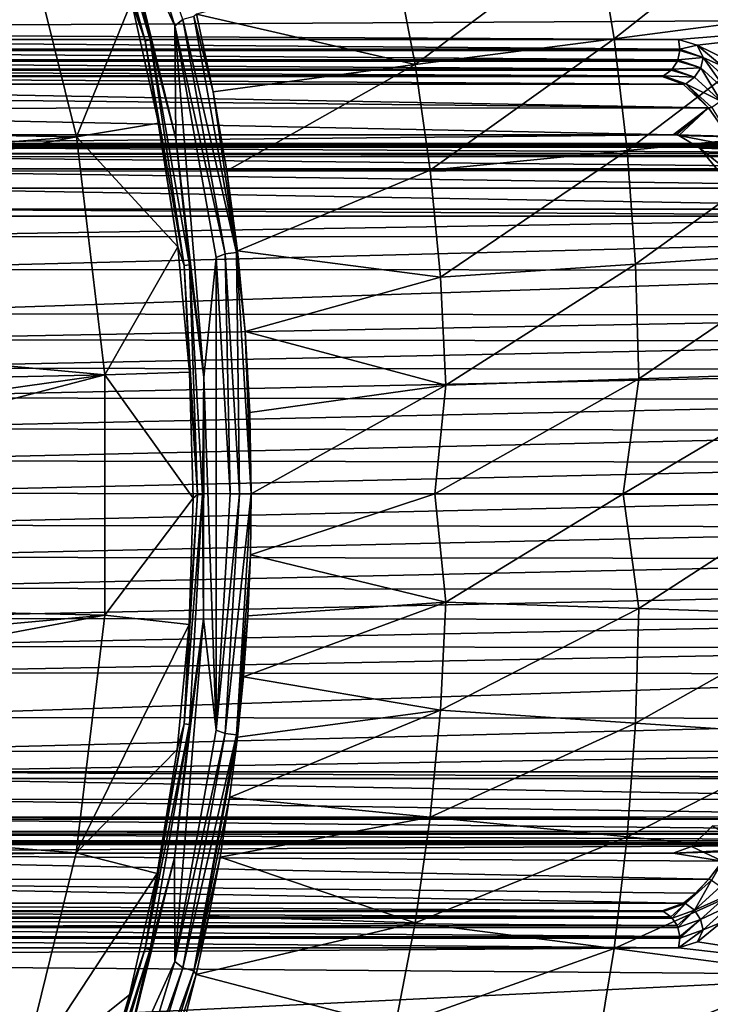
# Model space of a CAD drawing. Header units: metres. Extents: x -237 to 25, y -25 to 25.
# Tile 108 of 165: x -188.47 to -181.6, y -5.08 to 4.71. Entities that reach past the tile are written whole.
import ezdxf

# ---------------------------------------------------------------- set-up
doc = ezdxf.new("R2010")
doc.units = ezdxf.units.M
doc.layers.add('solid_10481232', color=7, linetype='CONTINUOUS')

msp = doc.modelspace()

# ---------------------------------------------------------------- linework, layer by layer
at = {"layer": 'solid_10481232'}
for points in [[(-187.604263, 6.854924, 213.422531), (-186.926422, 4.650208, 213.93338), (-186.84523, 4.715119, 213.971756)], [(-187.476807, 5.827576, 213.518616), (-186.926422, 4.650208, 213.93338), (-187.604263, 6.854924, 213.422531)], [(-187.219299, 4.50186, 213.775421), (-187.808289, 6.657794, 213.28569), (-187.856964, 6.64257, 213.294891)], [(-187.808289, 6.657794, 213.28569), (-187.169174, 4.512184, 213.767334), (-187.476807, 5.827576, 213.518616)], [(-187.219299, 4.50186, 213.775421), (-187.169174, 4.512184, 213.767334), (-187.808289, 6.657794, 213.28569)], [(-187.219299, 4.50186, 213.775421), (-187.856964, 6.64257, 213.294891), (-187.356705, 4.892974, 213.734482)], [(-179.557724, 4.709187, 171.87558), (-199.142776, 5.710663, 94.82251), (-180.080124, 6.126071, 172.005569)], [(-182.73848, 5.60875, 213.063034), (-182.559113, 4.521958, 213.382874), (-180.797623, 5.916001, 212.622665)], [(-182.559113, 4.521958, 213.382874), (-180.633942, 4.773309, 213.009659), (-180.797623, 5.916001, 212.622665)], [(-197.11879, 3.698671, 208.131134), (-187.904449, 3.548064, 215.074631), (-188.467819, 5.835704, 214.65007)], [(-188.467819, 5.835704, 214.65007), (-187.904449, 3.548064, 215.074631), (-187.356705, 4.892974, 213.734482)], [(-187.476807, 5.827576, 213.518616), (-186.916992, 3.532385, 213.940506), (-186.926422, 4.650208, 213.93338)], [(-187.169174, 4.512184, 213.767334), (-186.916992, 3.532385, 213.940506), (-187.476807, 5.827576, 213.518616)], [(-179.557724, 4.709187, 171.87558), (-198.757599, 4.604128, 94.726448), (-199.142776, 5.710663, 94.82251)], [(-182.73848, 5.60875, 213.063034), (-184.735931, 5.298645, 213.501236), (-184.537308, 4.268282, 213.748474)], [(-182.73848, 5.60875, 213.063034), (-184.537308, 4.268282, 213.748474), (-182.559113, 4.521958, 213.382874)], [(-186.710464, 4.767533, 213.973129), (-184.537308, 4.268282, 213.748474), (-184.735931, 5.298645, 213.501236)], [(-187.904449, 3.548064, 215.074631), (-187.087341, 3.684675, 213.937485), (-187.356705, 4.892974, 213.734482)], [(-187.219299, 4.50186, 213.775421), (-187.356705, 4.892974, 213.734482), (-187.087341, 3.684675, 213.937485)], [(-181.918106, 4.513629, 162.151367), (-198.757599, 4.604128, 94.726448), (-179.557724, 4.709187, 171.87558)], [(-186.926422, 4.650208, 213.93338), (-186.424255, 2.384045, 214.289017), (-186.84523, 4.715119, 213.971756)], [(-186.84523, 4.715119, 213.971756), (-186.313461, 2.398343, 214.3004), (-186.736954, 4.743363, 213.981216)], [(-186.84523, 4.715119, 213.971756), (-186.424255, 2.384045, 214.289017), (-186.313461, 2.398343, 214.3004)], [(-186.736954, 4.743363, 213.981216), (-186.545151, 3.993522, 214.104706), (-186.710464, 4.767533, 213.973129)], [(-186.736954, 4.743363, 213.981216), (-186.313461, 2.398343, 214.3004), (-186.545151, 3.993522, 214.104706)], [(-186.710464, 4.767533, 213.973129), (-186.545151, 3.993522, 214.104706), (-184.537308, 4.268282, 213.748474)], [(-182.559113, 4.521958, 213.382874), (-182.428757, 3.410345, 213.635559), (-180.633942, 4.773309, 213.009659)], [(-182.428757, 3.410345, 213.635559), (-180.519669, 3.601113, 213.315643), (-180.633942, 4.773309, 213.009659)], [(-181.733109, 4.458906, 162.823944), (-181.918106, 4.513629, 162.151367), (-179.557724, 4.709187, 171.87558)], [(-181.733109, 4.458906, 162.823944), (-179.557724, 4.709187, 171.87558), (-179.164032, 3.200534, 171.780029)], [(-181.918106, 4.513629, 162.151367), (-194.128708, 4.513629, 113.175613), (-198.757599, 4.604128, 94.726448)], [(-186.926422, 4.650208, 213.93338), (-186.514191, 2.348857, 214.244064), (-186.424255, 2.384045, 214.289017)], [(-186.635895, 1.157969, 214.152374), (-186.514191, 2.348857, 214.244064), (-186.926422, 4.650208, 213.93338)], [(-186.916992, 3.532385, 213.940506), (-186.635895, 1.157969, 214.152374), (-186.926422, 4.650208, 213.93338)], [(-181.905167, 4.419073, 162.148148), (-194.128708, 4.513629, 113.175613), (-181.918106, 4.513629, 162.151367)], [(-181.905167, 4.419073, 162.148148), (-194.115784, 4.417606, 113.17247), (-194.128708, 4.513629, 113.175613)], [(-186.831451, 2.269308, 214.067719), (-187.169174, 4.512184, 213.767334), (-187.219299, 4.50186, 213.775421)], [(-187.169174, 4.512184, 213.767334), (-186.780441, 2.274523, 214.060303), (-186.916992, 3.532385, 213.940506)], [(-186.831451, 2.269308, 214.067719), (-186.780441, 2.274523, 214.060303), (-187.169174, 4.512184, 213.767334)], [(-182.559113, 4.521958, 213.382874), (-184.537308, 4.268282, 213.748474), (-184.387238, 3.217773, 213.943314)], [(-182.559113, 4.521958, 213.382874), (-184.387238, 3.217773, 213.943314), (-182.428757, 3.410345, 213.635559)], [(-181.905167, 4.419073, 162.148148), (-181.918106, 4.513629, 162.151367), (-181.733109, 4.458906, 162.823944)], [(-181.905777, 4.404798, 162.1483), (-194.116394, 4.404331, 113.17263), (-194.115784, 4.417606, 113.17247)], [(-181.905167, 4.419073, 162.148148), (-181.905777, 4.404798, 162.1483), (-194.115784, 4.417606, 113.17247)], [(-187.219299, 4.50186, 213.775421), (-187.087341, 3.684675, 213.937485), (-186.894409, 2.453665, 214.08287)], [(-186.831451, 2.269308, 214.067719), (-187.219299, 4.50186, 213.775421), (-186.894409, 2.453665, 214.08287)], [(-181.673111, 4.33685, 162.971054), (-181.905777, 4.404798, 162.1483), (-181.905167, 4.419073, 162.148148)], [(-181.673111, 4.33685, 162.971054), (-181.905167, 4.419073, 162.148148), (-181.733109, 4.458906, 162.823944)], [(-181.487381, 4.254533, 163.558182), (-181.733109, 4.458906, 162.823944), (-179.164032, 3.200534, 171.780029)], [(-181.673111, 4.33685, 162.971054), (-181.733109, 4.458906, 162.823944), (-181.487381, 4.254533, 163.558182)], [(-181.931076, 4.301147, 162.154602), (-194.143097, 4.2979, 113.179337), (-194.136734, 4.312995, 113.177742)], [(-181.925522, 4.314648, 162.153214), (-194.136734, 4.312995, 113.177742), (-194.116394, 4.404331, 113.17263)], [(-181.925522, 4.314648, 162.153214), (-181.931076, 4.301147, 162.154602), (-194.136734, 4.312995, 113.177742)], [(-181.905777, 4.404798, 162.1483), (-181.925522, 4.314648, 162.153214), (-194.116394, 4.404331, 113.17263)], [(-181.69812, 4.233265, 162.957108), (-181.931076, 4.301147, 162.154602), (-181.925522, 4.314648, 162.153214)], [(-181.673111, 4.33685, 162.971054), (-181.925522, 4.314648, 162.153214), (-181.905777, 4.404798, 162.1483)], [(-181.69812, 4.233265, 162.957108), (-181.925522, 4.314648, 162.153214), (-181.673111, 4.33685, 162.971054)], [(-181.432098, 3.991808, 163.718613), (-181.69812, 4.233265, 162.957108), (-181.673111, 4.33685, 162.971054)], [(-181.402557, 4.089914, 163.751053), (-181.673111, 4.33685, 162.971054), (-181.487381, 4.254533, 163.558182)], [(-181.432098, 3.991808, 163.718613), (-181.673111, 4.33685, 162.971054), (-181.402557, 4.089914, 163.751053)], [(-181.992172, 4.211034, 162.16983), (-194.205185, 4.20859, 113.194817), (-194.195251, 4.2189, 113.192345)], [(-181.992172, 4.211034, 162.16983), (-182.069824, 4.154752, 162.189194), (-194.205185, 4.20859, 113.194817)], [(-181.983917, 4.219737, 162.16777), (-194.195251, 4.2189, 113.192345), (-194.143097, 4.2979, 113.179337)], [(-181.983917, 4.219737, 162.16777), (-181.992172, 4.211034, 162.16983), (-194.195251, 4.2189, 113.192345)], [(-181.931076, 4.301147, 162.154602), (-181.983917, 4.219737, 162.16777), (-194.143097, 4.2979, 113.179337)], [(-186.545151, 3.993522, 214.104706), (-186.408859, 3.207906, 214.213089), (-184.537308, 4.268282, 213.748474)], [(-186.408859, 3.207906, 214.213089), (-184.387238, 3.217773, 213.943314), (-184.537308, 4.268282, 213.748474)], [(-181.760223, 4.139288, 162.956863), (-182.069824, 4.154752, 162.189194), (-181.992172, 4.211034, 162.16983)], [(-181.760223, 4.139288, 162.956863), (-181.992172, 4.211034, 162.16983), (-181.983917, 4.219737, 162.16777)], [(-181.69812, 4.233265, 162.957108), (-181.983917, 4.219737, 162.16777), (-181.931076, 4.301147, 162.154602)], [(-181.760223, 4.139288, 162.956863), (-181.983917, 4.219737, 162.16777), (-181.69812, 4.233265, 162.957108)], [(-181.497696, 3.901522, 163.703323), (-181.760223, 4.139288, 162.956863), (-181.69812, 4.233265, 162.957108)], [(-181.497696, 3.901522, 163.703323), (-181.69812, 4.233265, 162.957108), (-181.432098, 3.991808, 163.718613)], [(-194.464508, 4.070326, 112.442703), (-194.294357, 4.148324, 113.21701), (-181.872177, 4.071845, 162.949554)], [(-194.280716, 4.154593, 113.213623), (-182.083389, 4.148401, 162.192581), (-194.294357, 4.148324, 113.21701)], [(-194.294357, 4.148324, 113.21701), (-182.083389, 4.148401, 162.192581), (-181.872177, 4.071845, 162.949554)], [(-182.069824, 4.154752, 162.189194), (-194.280716, 4.154593, 113.213623), (-194.205185, 4.20859, 113.194817)], [(-182.069824, 4.154752, 162.189194), (-182.083389, 4.148401, 162.192581), (-194.280716, 4.154593, 113.213623)], [(-181.848221, 4.074387, 162.970917), (-182.083389, 4.148401, 162.192581), (-182.069824, 4.154752, 162.189194)], [(-181.848221, 4.074387, 162.970917), (-181.872177, 4.071845, 162.949554), (-182.083389, 4.148401, 162.192581)], [(-181.760223, 4.139288, 162.956863), (-181.848221, 4.074387, 162.970917), (-182.069824, 4.154752, 162.189194)], [(-181.497696, 3.901522, 163.703323), (-181.848221, 4.074387, 162.970917), (-181.760223, 4.139288, 162.956863)], [(-194.534271, 3.970316, 112.047913), (-194.464508, 4.070326, 112.442703), (-181.62027, 3.835392, 163.692841)], [(-194.464508, 4.070326, 112.442703), (-181.872177, 4.071845, 162.949554), (-181.62027, 3.835392, 163.692841)], [(-181.848221, 4.074387, 162.970917), (-181.62027, 3.835392, 163.692841), (-181.872177, 4.071845, 162.949554)], [(-181.848221, 4.074387, 162.970917), (-181.587402, 3.837705, 163.708954), (-181.62027, 3.835392, 163.692841)], [(-181.497696, 3.901522, 163.703323), (-181.587402, 3.837705, 163.708954), (-181.848221, 4.074387, 162.970917)], [(-194.59166, 3.829341, 111.660835), (-194.534271, 3.970316, 112.047913), (-181.62027, 3.835392, 163.692841)], [(-186.313461, 2.398343, 214.3004), (-186.408859, 3.207906, 214.213089), (-186.545151, 3.993522, 214.104706)], [(-181.971069, 3.567887, 162.004288), (-194.59166, 3.829341, 111.660835), (-181.62027, 3.835392, 163.692841)], [(-194.028214, 3.567887, 113.645706), (-194.59166, 3.829341, 111.660835), (-181.971069, 3.567887, 162.004288)], [(-181.944122, 3.566207, 162.110626), (-181.971069, 3.567887, 162.004288), (-181.62027, 3.835392, 163.692841)], [(-181.916412, 3.561144, 162.216644), (-181.944122, 3.566207, 162.110626), (-181.62027, 3.835392, 163.692841)], [(-181.916412, 3.561144, 162.216644), (-181.62027, 3.835392, 163.692841), (-181.35379, 3.451878, 164.364639)], [(-181.587402, 3.837705, 163.708954), (-181.35379, 3.451878, 164.364639), (-181.62027, 3.835392, 163.692841)], [(-197.11879, 3.698671, 208.131134), (-196.62851, 2.886455, 208.50058), (-187.904449, 3.548064, 215.074631)], [(-187.904449, 3.548064, 215.074631), (-186.894409, 2.453665, 214.08287), (-187.087341, 3.684675, 213.937485)], [(-196.62851, 2.886455, 208.50058), (-196.266663, 1.976449, 208.77327), (-187.904449, 3.548064, 215.074631)], [(-196.266663, 1.976449, 208.77327), (-187.620132, 1.18232, 215.28891), (-187.904449, 3.548064, 215.074631)], [(-190.781921, 3.480846, 112.926102), (-194.028214, 3.567887, 113.645706), (-181.971069, 3.567887, 162.004288)], [(-190.781921, 3.480846, 112.926102), (-181.971069, 3.567887, 162.004288), (-178.766922, 3.480846, 161.115616)], [(-187.904449, 3.548064, 215.074631), (-187.620132, 1.18232, 215.28891), (-186.894409, 2.453665, 214.08287)], [(-186.780441, 2.274523, 214.060303), (-186.635895, 1.157969, 214.152374), (-186.916992, 3.532385, 213.940506)], [(-182.428757, 3.410345, 213.635559), (-182.346985, 2.2811, 213.818909), (-180.519669, 3.601113, 213.315643)], [(-182.346985, 2.2811, 213.818909), (-180.453934, 2.408455, 213.537964), (-180.519669, 3.601113, 213.315643)], [(-178.766922, 3.480846, 161.115616), (-181.971069, 3.567887, 162.004288), (-181.944122, 3.566207, 162.110626)], [(-178.740601, 3.479191, 161.21936), (-181.944122, 3.566207, 162.110626), (-181.916412, 3.561144, 162.216644)], [(-178.740601, 3.479191, 161.21936), (-178.766922, 3.480846, 161.115616), (-181.944122, 3.566207, 162.110626)], [(-181.708435, 3.435745, 162.926468), (-181.916412, 3.561144, 162.216644), (-181.35379, 3.451878, 164.364639)], [(-178.713943, 3.474241, 161.322876), (-181.916412, 3.561144, 162.216644), (-181.708435, 3.435745, 162.926468)], [(-178.713943, 3.474241, 161.322876), (-178.740601, 3.479191, 161.21936), (-181.916412, 3.561144, 162.216644)], [(-178.631332, 3.463958, 161.081543), (-190.781921, 3.480846, 112.926102), (-178.766922, 3.480846, 161.115616)], [(-190.645752, 3.463844, 112.892159), (-190.781921, 3.480846, 112.926102), (-178.631332, 3.463958, 161.081543)], [(-190.645752, 3.463844, 112.892159), (-178.631332, 3.463958, 161.081543), (-178.564484, 3.445498, 161.064835)], [(-190.574173, 3.443749, 112.874313), (-190.645752, 3.463844, 112.892159), (-178.564484, 3.445498, 161.064835)], [(-190.574173, 3.443749, 112.874313), (-178.564484, 3.445498, 161.064835), (-178.422134, 3.380592, 161.029373)], [(-190.436859, 3.380473, 112.84008), (-190.574173, 3.443749, 112.874313), (-178.422134, 3.380592, 161.029373)], [(-178.516495, 3.34526, 162.043106), (-178.713943, 3.474241, 161.322876), (-181.708435, 3.435745, 162.926468)], [(-181.708435, 3.435745, 162.926468), (-181.35379, 3.451878, 164.364639), (-181.094589, 2.93964, 164.942459)], [(-181.47467, 3.150587, 163.598816), (-181.708435, 3.435745, 162.926468), (-181.094589, 2.93964, 164.942459)], [(-178.516495, 3.34526, 162.043106), (-181.708435, 3.435745, 162.926468), (-181.47467, 3.150587, 163.598816)], [(-190.436859, 3.380473, 112.84008), (-178.422134, 3.380592, 161.029373), (-178.379623, 3.353243, 161.018768)], [(-190.388016, 3.348654, 112.827904), (-190.436859, 3.380473, 112.84008), (-178.379623, 3.353243, 161.018768)], [(-190.388016, 3.348654, 112.827904), (-178.379623, 3.353243, 161.018768), (-178.243347, 3.230779, 160.984787)], [(-190.258072, 3.230536, 112.795502), (-190.388016, 3.348654, 112.827904), (-178.243347, 3.230779, 160.984787)], [(-182.428757, 3.410345, 213.635559), (-184.387238, 3.217773, 213.943314), (-184.285797, 2.152486, 214.084229)], [(-182.428757, 3.410345, 213.635559), (-184.285797, 2.152486, 214.084229), (-182.346985, 2.2811, 213.818909)], [(-190.258072, 3.230536, 112.795502), (-178.243347, 3.230779, 160.984787), (-178.227203, 3.211497, 160.980759)], [(-190.237869, 3.206182, 112.790466), (-190.258072, 3.230536, 112.795502), (-178.227203, 3.211497, 160.980759)], [(-190.237869, 3.206182, 112.790466), (-178.227203, 3.211497, 160.980759), (-178.121002, 3.035587, 160.954208)], [(-190.13591, 3.035577, 112.765045), (-190.237869, 3.206182, 112.790466), (-178.121002, 3.035587, 160.954208)], [(-186.408859, 3.207906, 214.213089), (-186.302383, 2.413204, 214.297806), (-184.387238, 3.217773, 213.943314)], [(-186.313461, 2.398343, 214.3004), (-186.302383, 2.413204, 214.297806), (-186.408859, 3.207906, 214.213089)], [(-186.302383, 2.413204, 214.297806), (-184.285797, 2.152486, 214.084229), (-184.387238, 3.217773, 213.943314)], [(-190.13591, 3.035577, 112.765045), (-178.121002, 3.035587, 160.954208), (-178.06427, 2.827367, 160.94043)], [(-190.13591, 3.035577, 112.765045), (-178.06427, 2.827367, 160.94043), (-190.079269, 2.827367, 112.750923)], [(-190.328461, 2.556906, 111.613792), (-190.214447, 2.759539, 112.172874), (-177.911224, 2.758576, 161.517929)], [(-190.328461, 2.556906, 111.613792), (-177.911224, 2.758576, 161.517929), (-177.748199, 2.553201, 162.068649)], [(-190.214447, 2.759539, 112.172874), (-190.079269, 2.827367, 112.750923), (-177.911224, 2.758576, 161.517929)], [(-190.079269, 2.827367, 112.750923), (-178.06427, 2.827367, 160.94043), (-177.911224, 2.758576, 161.517929)], [(-190.41803, 2.228556, 111.106209), (-190.328461, 2.556906, 111.613792), (-177.748199, 2.553201, 162.068649)], [(-190.41803, 2.228556, 111.106209), (-177.748199, 2.553201, 162.068649), (-177.588226, 2.220917, 162.560547)], [(-187.620132, 1.18232, 215.28891), (-186.779099, 1.207511, 214.169785), (-186.894409, 2.453665, 214.08287)], [(-186.831451, 2.269308, 214.067719), (-186.894409, 2.453665, 214.08287), (-186.779099, 1.207511, 214.169785)], [(-186.514191, 2.348857, 214.244064), (-186.3759, 0.000005, 214.348312), (-186.424255, 2.384045, 214.289017)], [(-186.424255, 2.384045, 214.289017), (-186.282806, 0.000003, 214.395706), (-186.313461, 2.398343, 214.3004)], [(-186.3759, 0.000005, 214.348312), (-186.282806, 0.000003, 214.395706), (-186.424255, 2.384045, 214.289017)], [(-186.313461, 2.398343, 214.3004), (-186.226166, 1.612456, 214.35849), (-186.302383, 2.413204, 214.297806)], [(-186.313461, 2.398343, 214.3004), (-186.165497, -0.000003, 214.407242), (-186.226166, 1.612456, 214.35849)], [(-186.282806, 0.000003, 214.395706), (-186.165497, -0.000003, 214.407242), (-186.313461, 2.398343, 214.3004)], [(-186.302383, 2.413204, 214.297806), (-186.226166, 1.612456, 214.35849), (-184.285797, 2.152486, 214.084229)], [(-182.346985, 2.2811, 213.818909), (-182.313446, 1.141678, 213.931335), (-180.453934, 2.408455, 213.537964)], [(-182.313446, 1.141678, 213.931335), (-180.435974, 1.204738, 213.674744), (-180.453934, 2.408455, 213.537964)], [(-186.701294, -0.009636, 214.165833), (-186.780441, 2.274523, 214.060303), (-186.831451, 2.269308, 214.067719)], [(-186.701294, -0.009636, 214.165833), (-186.831451, 2.269308, 214.067719), (-186.779099, 1.207511, 214.169785)], [(-186.780441, 2.274523, 214.060303), (-186.649979, -0.009636, 214.15863), (-186.635895, 1.157969, 214.152374)], [(-186.701294, -0.009636, 214.165833), (-186.649979, -0.009636, 214.15863), (-186.780441, 2.274523, 214.060303)], [(-186.635895, 1.157969, 214.152374), (-186.51442, -2.349849, 214.243988), (-186.514191, 2.348857, 214.244064)], [(-186.51442, -2.349849, 214.243988), (-186.3759, 0.000005, 214.348312), (-186.514191, 2.348857, 214.244064)], [(-182.346985, 2.2811, 213.818909), (-184.285797, 2.152486, 214.084229), (-184.233063, 1.077955, 214.17012)], [(-182.346985, 2.2811, 213.818909), (-184.233063, 1.077955, 214.17012), (-182.313446, 1.141678, 213.931335)], [(-190.483932, 1.786692, 110.674675), (-190.41803, 2.228556, 111.106209), (-177.588226, 2.220917, 162.560547)], [(-190.483932, 1.786692, 110.674675), (-177.588226, 2.220917, 162.560547), (-177.44368, 1.774911, 162.972275)], [(-186.226166, 1.612456, 214.35849), (-184.233063, 1.077955, 214.17012), (-184.285797, 2.152486, 214.084229)], [(-196.266663, 1.976449, 208.77327), (-196.044907, 0.999993, 208.940384), (-187.620132, 1.18232, 215.28891)], [(-190.508621, 1.528435, 110.495018), (-190.483932, 1.786692, 110.674675), (-177.44368, 1.774911, 162.972275)], [(-190.508621, 1.528435, 110.495018), (-177.44368, 1.774911, 162.972275), (-177.381378, 1.514933, 163.141663)], [(-186.226166, 1.612456, 214.35849), (-186.180481, 0.807407, 214.395004), (-184.233063, 1.077955, 214.17012)], [(-186.165497, -0.000003, 214.407242), (-186.180481, 0.807407, 214.395004), (-186.226166, 1.612456, 214.35849)], [(-190.528275, 1.249277, 110.343201), (-190.508621, 1.528435, 110.495018), (-177.381378, 1.514933, 163.141663)], [(-190.528275, 1.249277, 110.343201), (-177.381378, 1.514933, 163.141663), (-177.327866, 1.234391, 163.283707)], [(-196.044922, -1.019234, 208.940399), (-187.620544, -1.208088, 215.288635), (-187.620132, 1.18232, 215.28891)], [(-195.970245, -0.00962, 208.996658), (-196.044922, -1.019234, 208.940399), (-187.620132, 1.18232, 215.28891)], [(-196.044907, 0.999993, 208.940384), (-195.970245, -0.00962, 208.996658), (-187.620132, 1.18232, 215.28891)], [(-190.543137, 0.952033, 110.222015), (-190.528275, 1.249277, 110.343201), (-177.327866, 1.234391, 163.283707)], [(-190.543137, 0.952033, 110.222015), (-177.327866, 1.234391, 163.283707), (-177.284637, 0.936173, 163.396179)], [(-187.620132, 1.18232, 215.28891), (-187.620544, -1.208088, 215.288635), (-186.742111, -0.046124, 214.197678)], [(-187.620132, 1.18232, 215.28891), (-186.742111, -0.046124, 214.197678), (-186.779099, 1.207511, 214.169785)], [(-186.701294, -0.009636, 214.165833), (-186.779099, 1.207511, 214.169785), (-186.742111, -0.046124, 214.197678)], [(-182.470108, 0.000001, 213.990097), (-180.555618, 0, 213.737808), (-180.435974, 1.204738, 213.674744)], [(-182.313446, 1.141678, 213.931335), (-182.470108, 0.000001, 213.990097), (-180.435974, 1.204738, 213.674744)], [(-186.649979, -0.009636, 214.15863), (-186.639893, -1.243895, 214.149414), (-186.635895, 1.157969, 214.152374)], [(-186.635895, 1.157969, 214.152374), (-186.639893, -1.243895, 214.149414), (-186.51442, -2.349849, 214.243988)], [(-186.180481, 0.807407, 214.395004), (-186.165497, -0.000003, 214.407242), (-184.233063, 1.077955, 214.17012)], [(-186.165497, -0.000003, 214.407242), (-184.34227, 0.000001, 214.213211), (-184.233063, 1.077955, 214.17012)], [(-182.313446, 1.141678, 213.931335), (-184.233063, 1.077955, 214.17012), (-184.34227, 0.000001, 214.213211)], [(-182.313446, 1.141678, 213.931335), (-184.34227, 0.000001, 214.213211), (-182.470108, 0.000001, 213.990097)], [(-190.553482, 0.643863, 110.134224), (-190.543137, 0.952033, 110.222015), (-177.284637, 0.936173, 163.396179)], [(-190.553482, 0.643863, 110.134224), (-177.284637, 0.936173, 163.396179), (-177.253159, 0.627274, 163.476929)], [(-190.559601, 0.327118, 110.080673), (-190.553482, 0.643863, 110.134224), (-177.253159, 0.627274, 163.476929)], [(-190.559601, 0.327118, 110.080673), (-177.253159, 0.627274, 163.476929), (-177.234085, 0.310028, 163.525375)], [(-190.561676, 0.006399, 110.062164), (-190.559601, 0.327118, 110.080673), (-177.234085, 0.310028, 163.525375)], [(-190.561676, 0.006399, 110.062164), (-177.234085, 0.310028, 163.525375), (-177.227921, -0.01088, 163.540939)], [(-190.55983, -0.314522, 110.078651), (-190.561676, 0.006399, 110.062164), (-177.227921, -0.01088, 163.540939)], [(-186.51442, -2.349849, 214.243988), (-186.282806, 0.000003, 214.395706), (-186.3759, 0.000005, 214.348312)], [(-186.51442, -2.349849, 214.243988), (-186.42482, -2.384041, 214.288895), (-186.282806, 0.000003, 214.395706)], [(-186.42482, -2.384041, 214.288895), (-186.165497, -0.000003, 214.407242), (-186.282806, 0.000003, 214.395706)], [(-186.173935, -0.608212, 214.400299), (-184.34227, 0.000001, 214.213211), (-186.165497, -0.000003, 214.407242)], [(-184.233063, -1.077955, 214.17012), (-184.34227, 0.000001, 214.213211), (-186.173935, -0.608212, 214.400299)], [(-184.233063, -1.077955, 214.17012), (-182.470108, 0.000001, 213.990097), (-184.34227, 0.000001, 214.213211)], [(-182.313446, -1.141678, 213.931335), (-182.470108, 0.000001, 213.990097), (-184.233063, -1.077955, 214.17012)], [(-182.313446, -1.141678, 213.931335), (-180.555618, 0, 213.737808), (-182.470108, 0.000001, 213.990097)], [(-182.313446, -1.141678, 213.931335), (-180.435974, -1.204738, 213.674744), (-180.555618, 0, 213.737808)], [(-190.55983, -0.314522, 110.078651), (-177.227921, -0.01088, 163.540939), (-177.234726, -0.331681, 163.523743)], [(-187.620544, -1.208088, 215.288635), (-186.783691, -1.299536, 214.166367), (-186.742111, -0.046124, 214.197678)], [(-186.831482, -2.28858, 214.067764), (-186.780472, -2.293796, 214.060333), (-186.649979, -0.009636, 214.15863)], [(-186.831482, -2.28858, 214.067764), (-186.649979, -0.009636, 214.15863), (-186.701294, -0.009636, 214.165833)], [(-186.831482, -2.28858, 214.067764), (-186.701294, -0.009636, 214.165833), (-186.783691, -1.299536, 214.166367)], [(-186.701294, -0.009636, 214.165833), (-186.742111, -0.046124, 214.197678), (-186.783691, -1.299536, 214.166367)], [(-186.649979, -0.009636, 214.15863), (-186.780472, -2.293796, 214.060333), (-186.639893, -1.243895, 214.149414)], [(-186.42482, -2.384041, 214.288895), (-186.314148, -2.398335, 214.300446), (-186.165497, -0.000003, 214.407242)], [(-186.314148, -2.398335, 214.300446), (-186.173935, -0.608212, 214.400299), (-186.165497, -0.000003, 214.407242)], [(-190.55394, -0.631885, 110.130257), (-190.55983, -0.314522, 110.078651), (-177.234726, -0.331681, 163.523743)], [(-190.55394, -0.631885, 110.130257), (-177.234726, -0.331681, 163.523743), (-177.254425, -0.6486, 163.473694)], [(-190.543823, -0.940981, 110.216255), (-190.55394, -0.631885, 110.130257), (-177.254425, -0.6486, 163.473694)], [(-190.543823, -0.940981, 110.216255), (-177.254425, -0.6486, 163.473694), (-177.286499, -0.957005, 163.391357)], [(-186.314148, -2.398335, 214.300446), (-186.199829, -1.215072, 214.379578), (-186.173935, -0.608212, 214.400299)], [(-184.233063, -1.077955, 214.17012), (-186.173935, -0.608212, 214.400299), (-186.199829, -1.215072, 214.379578)], [(-190.529205, -1.23946, 110.335831), (-190.543823, -0.940981, 110.216255), (-177.286499, -0.957005, 163.391357)], [(-190.529205, -1.23946, 110.335831), (-177.286499, -0.957005, 163.391357), (-177.330261, -1.254521, 163.27739)], [(-196.044922, -1.019234, 208.940399), (-196.266693, -1.99569, 208.7733), (-187.620544, -1.208088, 215.288635)], [(-184.233063, -1.077955, 214.17012), (-186.199829, -1.215072, 214.379578), (-186.243042, -1.819707, 214.345154)], [(-184.285797, -2.152486, 214.084244), (-184.233063, -1.077955, 214.17012), (-186.243042, -1.819707, 214.345154)], [(-182.313446, -1.141678, 213.931335), (-184.233063, -1.077955, 214.17012), (-184.285797, -2.152486, 214.084244)], [(-182.313446, -1.141678, 213.931335), (-184.285797, -2.152486, 214.084244), (-182.346985, -2.2811, 213.818909)], [(-182.313446, -1.141678, 213.931335), (-182.346985, -2.2811, 213.818909), (-180.435974, -1.204738, 213.674744)], [(-196.628555, -2.905696, 208.500626), (-187.905045, -3.570287, 215.07428), (-187.620544, -1.208088, 215.288635)], [(-196.266693, -1.99569, 208.7733), (-196.628555, -2.905696, 208.500626), (-187.620544, -1.208088, 215.288635)], [(-190.509766, -1.520263, 110.486427), (-190.529205, -1.23946, 110.335831), (-177.330261, -1.254521, 163.27739)], [(-190.509766, -1.520263, 110.486427), (-177.330261, -1.254521, 163.27739), (-177.384216, -1.533932, 163.134033)], [(-187.620544, -1.208088, 215.288635), (-187.905045, -3.570287, 215.07428), (-186.783691, -1.299536, 214.166367)], [(-186.639893, -1.243895, 214.149414), (-186.929535, -3.620234, 213.931198), (-186.927078, -4.652072, 213.933075)], [(-186.780472, -2.293796, 214.060333), (-186.929535, -3.620234, 213.931198), (-186.639893, -1.243895, 214.149414)], [(-186.639893, -1.243895, 214.149414), (-186.927078, -4.652072, 213.933075), (-186.51442, -2.349849, 214.243988)], [(-186.314148, -2.398335, 214.300446), (-186.243042, -1.819707, 214.345154), (-186.199829, -1.215072, 214.379578)], [(-182.346985, -2.2811, 213.818909), (-180.453934, -2.408455, 213.537964), (-180.435974, -1.204738, 213.674744)], [(-187.905045, -3.570287, 215.07428), (-186.903549, -2.545017, 214.076065), (-186.783691, -1.299536, 214.166367)], [(-186.831482, -2.28858, 214.067764), (-186.783691, -1.299536, 214.166367), (-186.903549, -2.545017, 214.076065)], [(-190.485245, -1.780472, 110.665329), (-190.509766, -1.520263, 110.486427), (-177.384216, -1.533932, 163.134033)], [(-190.485245, -1.780472, 110.665329), (-177.384216, -1.533932, 163.134033), (-177.446793, -1.792396, 162.963715)], [(-190.41954, -2.226737, 111.096924), (-190.485245, -1.780472, 110.665329), (-177.446793, -1.792396, 162.963715)], [(-190.41954, -2.226737, 111.096924), (-177.446793, -1.792396, 162.963715), (-177.591263, -2.234442, 162.551605)], [(-186.314148, -2.398335, 214.300446), (-186.303482, -2.421496, 214.297073), (-186.243042, -1.819707, 214.345154)], [(-184.285797, -2.152486, 214.084244), (-186.243042, -1.819707, 214.345154), (-186.303482, -2.421496, 214.297073)], [(-184.285797, -2.152486, 214.084244), (-186.303482, -2.421496, 214.297073), (-186.381027, -3.019674, 214.235413)], [(-184.387253, -3.217773, 213.943314), (-184.285797, -2.152486, 214.084244), (-186.381027, -3.019674, 214.235413)], [(-182.346985, -2.2811, 213.818909), (-184.285797, -2.152486, 214.084244), (-184.387253, -3.217773, 213.943314)], [(-190.329865, -2.559047, 111.606361), (-190.41954, -2.226737, 111.096924), (-177.591263, -2.234442, 162.551605)], [(-190.329865, -2.559047, 111.606361), (-177.591263, -2.234442, 162.551605), (-177.750443, -2.562752, 162.061432)], [(-187.21936, -4.521131, 213.775497), (-186.780472, -2.293796, 214.060333), (-186.831482, -2.28858, 214.067764)], [(-187.21936, -4.521131, 213.775497), (-186.831482, -2.28858, 214.067764), (-187.100983, -3.774913, 213.927307)], [(-187.21936, -4.521131, 213.775497), (-187.169235, -4.531456, 213.76741), (-186.780472, -2.293796, 214.060333)], [(-186.780472, -2.293796, 214.060333), (-187.169235, -4.531456, 213.76741), (-186.929535, -3.620234, 213.931198)], [(-186.831482, -2.28858, 214.067764), (-186.903549, -2.545017, 214.076065), (-187.100983, -3.774913, 213.927307)], [(-182.346985, -2.2811, 213.818909), (-184.387253, -3.217773, 213.943314), (-182.428772, -3.410345, 213.635559)], [(-182.346985, -2.2811, 213.818909), (-182.428772, -3.410345, 213.635559), (-180.453934, -2.408455, 213.537964)], [(-186.51442, -2.349849, 214.243988), (-186.927078, -4.652072, 213.933075), (-186.42482, -2.384041, 214.288895)], [(-186.927078, -4.652072, 213.933075), (-186.845993, -4.715499, 213.971573), (-186.42482, -2.384041, 214.288895)], [(-186.42482, -2.384041, 214.288895), (-186.845993, -4.715499, 213.971573), (-186.314148, -2.398335, 214.300446)], [(-186.845993, -4.715499, 213.971573), (-186.737839, -4.743734, 213.981216), (-186.314148, -2.398335, 214.300446)], [(-186.314148, -2.398335, 214.300446), (-186.737839, -4.743734, 213.981216), (-186.303482, -2.421496, 214.297073)], [(-186.737839, -4.743734, 213.981216), (-186.381027, -3.019674, 214.235413), (-186.303482, -2.421496, 214.297073)], [(-182.428772, -3.410345, 213.635559), (-180.519684, -3.601113, 213.315643), (-180.453934, -2.408455, 213.537964)], [(-187.905045, -3.570287, 215.07428), (-187.100983, -3.774913, 213.927307), (-186.903549, -2.545017, 214.076065)], [(-190.215271, -2.764403, 112.169113), (-190.329865, -2.559047, 111.606361), (-177.750443, -2.562752, 162.061432)], [(-190.215271, -2.764403, 112.169113), (-177.750443, -2.562752, 162.061432), (-177.912231, -2.765358, 161.514389)], [(-190.215271, -2.764403, 112.169113), (-178.06427, -2.83321, 160.94043), (-190.079269, -2.83321, 112.750923)], [(-190.215271, -2.764403, 112.169113), (-177.912231, -2.765358, 161.514389), (-178.06427, -2.83321, 160.94043)], [(-178.120926, -3.041423, 160.954544), (-190.134033, -3.037242, 112.764954), (-190.079269, -2.83321, 112.750923)], [(-178.120926, -3.041423, 160.954544), (-190.079269, -2.83321, 112.750923), (-178.06427, -2.83321, 160.94043)], [(-196.628555, -2.905696, 208.500626), (-197.118835, -3.717911, 208.131195), (-187.905045, -3.570287, 215.07428)], [(-186.737839, -4.743734, 213.981216), (-186.475449, -3.612924, 214.160355), (-186.381027, -3.019674, 214.235413)], [(-184.387253, -3.217773, 213.943314), (-186.381027, -3.019674, 214.235413), (-186.475449, -3.612924, 214.160355)], [(-178.22287, -3.212025, 160.979965), (-190.24205, -3.21734, 112.791809), (-190.134033, -3.037242, 112.764954)], [(-178.120926, -3.041423, 160.954544), (-178.22287, -3.212025, 160.979965), (-190.134033, -3.037242, 112.764954)], [(-178.243073, -3.236384, 160.985001), (-190.258194, -3.236617, 112.795837), (-190.24205, -3.21734, 112.791809)], [(-178.22287, -3.212025, 160.979965), (-178.243073, -3.236384, 160.985001), (-190.24205, -3.21734, 112.791809)], [(-184.537323, -4.268282, 213.748474), (-184.387253, -3.217773, 213.943314), (-186.475449, -3.612924, 214.160355)], [(-182.428772, -3.410345, 213.635559), (-184.387253, -3.217773, 213.943314), (-184.537323, -4.268282, 213.748474)], [(-178.373016, -3.354497, 161.017395), (-190.394485, -3.359086, 112.829803), (-190.258194, -3.236617, 112.795837)], [(-178.243073, -3.236384, 160.985001), (-178.373016, -3.354497, 161.017395), (-190.258194, -3.236617, 112.795837)], [(-181.790604, -3.506621, 162.666656), (-181.582657, -3.303738, 163.305161), (-181.348755, -3.443317, 164.376465)], [(-178.571747, -3.402806, 161.848541), (-181.582657, -3.303738, 163.305161), (-181.790604, -3.506621, 162.666656)], [(-178.559174, -3.449593, 161.063812), (-190.57933, -3.451341, 112.875931), (-190.436981, -3.38643, 112.840393)], [(-178.421875, -3.386322, 161.029587), (-190.436981, -3.38643, 112.840393), (-190.394485, -3.359086, 112.829803)], [(-178.421875, -3.386322, 161.029587), (-178.559174, -3.449593, 161.063812), (-190.436981, -3.38643, 112.840393)], [(-178.373016, -3.354497, 161.017395), (-178.421875, -3.386322, 161.029587), (-190.394485, -3.359086, 112.829803)], [(-182.428772, -3.410345, 213.635559), (-184.537323, -4.268282, 213.748474), (-182.559128, -4.521958, 213.382889)], [(-182.428772, -3.410345, 213.635559), (-182.559128, -4.521958, 213.382889), (-180.519684, -3.601113, 213.315643)], [(-178.571747, -3.402806, 161.848541), (-181.790604, -3.506621, 162.666656), (-181.972458, -3.573768, 162.004684)], [(-178.766922, -3.486689, 161.115616), (-178.571747, -3.402806, 161.848541), (-181.972458, -3.573768, 162.004684)], [(-178.766922, -3.486689, 161.115616), (-181.972458, -3.573768, 162.004684), (-194.029617, -3.573768, 113.646019)], [(-190.781921, -3.486689, 112.926102), (-178.766922, -3.486689, 161.115616), (-194.029617, -3.573768, 113.646019)], [(-190.646179, -3.469798, 112.892548), (-178.766922, -3.486689, 161.115616), (-190.781921, -3.486689, 112.926102)], [(-178.630768, -3.46969, 161.081665), (-190.646179, -3.469798, 112.892548), (-190.57933, -3.451341, 112.875931)], [(-178.630768, -3.46969, 161.081665), (-178.766922, -3.486689, 161.115616), (-190.646179, -3.469798, 112.892548)], [(-178.559174, -3.449593, 161.063812), (-178.630768, -3.46969, 161.081665), (-190.57933, -3.451341, 112.875931)], [(-181.972458, -3.573768, 162.004684), (-181.790604, -3.506621, 162.666656), (-181.48233, -3.653685, 164.052444)], [(-181.790604, -3.506621, 162.666656), (-181.348755, -3.443317, 164.376465), (-181.48233, -3.653685, 164.052444)], [(-197.118835, -3.717911, 208.131195), (-188.467163, -5.852626, 214.650711), (-187.905045, -3.570287, 215.07428)], [(-194.029617, -3.573768, 113.646019), (-181.616592, -3.830948, 163.702744), (-194.589142, -3.837206, 111.679527)], [(-194.029617, -3.573768, 113.646019), (-181.48233, -3.653685, 164.052444), (-181.616592, -3.830948, 163.702744)], [(-194.029617, -3.573768, 113.646019), (-181.972458, -3.573768, 162.004684), (-181.48233, -3.653685, 164.052444)], [(-187.905045, -3.570287, 215.07428), (-188.467163, -5.852626, 214.650711), (-187.100983, -3.774913, 213.927307)], [(-186.929535, -3.620234, 213.931198), (-187.499023, -5.91752, 213.502106), (-186.927078, -4.652072, 213.933075)], [(-187.169235, -4.531456, 213.76741), (-187.499023, -5.91752, 213.502106), (-186.929535, -3.620234, 213.931198)], [(-186.737839, -4.743734, 213.981216), (-186.586411, -4.199881, 214.072113), (-186.475449, -3.612924, 214.160355)], [(-184.537323, -4.268282, 213.748474), (-186.475449, -3.612924, 214.160355), (-186.586411, -4.199881, 214.072113)], [(-182.559128, -4.521958, 213.382889), (-180.633942, -4.773309, 213.009659), (-180.519684, -3.601113, 213.315643)], [(-192.490875, -9.512793, 211.618683), (-188.467163, -5.852626, 214.650711), (-197.118835, -3.717911, 208.131195)], [(-181.590652, -3.841256, 163.70079), (-181.616592, -3.830948, 163.702744), (-181.48233, -3.653685, 164.052444)], [(-188.467163, -5.852626, 214.650711), (-187.374756, -4.981661, 213.721024), (-187.100983, -3.774913, 213.927307)], [(-187.21936, -4.521131, 213.775497), (-187.100983, -3.774913, 213.927307), (-187.374756, -4.981661, 213.721024)], [(-194.589142, -3.837206, 111.679527), (-181.616592, -3.830948, 163.702744), (-181.747345, -3.971344, 163.33461)], [(-194.589142, -3.837206, 111.679527), (-181.747345, -3.971344, 163.33461), (-181.870789, -4.070891, 162.953995)], [(-194.462814, -4.072132, 112.451591), (-194.589142, -3.837206, 111.679527), (-181.870789, -4.070891, 162.953995)], [(-181.849701, -4.075249, 162.966583), (-181.747345, -3.971344, 163.33461), (-181.616592, -3.830948, 163.702744)], [(-181.590652, -3.841256, 163.70079), (-181.849701, -4.075249, 162.966583), (-181.616592, -3.830948, 163.702744)], [(-181.76178, -4.140036, 162.952484), (-181.849701, -4.075249, 162.966583), (-181.590652, -3.841256, 163.70079)], [(-181.501022, -3.904998, 163.695038), (-181.76178, -4.140036, 162.952484), (-181.590652, -3.841256, 163.70079)], [(-181.435455, -3.995238, 163.710068), (-181.76178, -4.140036, 162.952484), (-181.501022, -3.904998, 163.695038)], [(-181.849701, -4.075249, 162.966583), (-181.870789, -4.070891, 162.953995), (-181.747345, -3.971344, 163.33461)], [(-181.435455, -3.995238, 163.710068), (-181.699677, -4.233883, 162.952591), (-181.76178, -4.140036, 162.952484)], [(-181.405899, -4.093369, 163.742188), (-181.699677, -4.233883, 162.952591), (-181.435455, -3.995238, 163.710068)], [(-194.462814, -4.072132, 112.451591), (-181.870789, -4.070891, 162.953995), (-182.083389, -4.148401, 162.192581)], [(-194.294388, -4.148324, 113.216896), (-194.462814, -4.072132, 112.451591), (-182.083389, -4.148401, 162.192581)], [(-182.069977, -4.154677, 162.18924), (-182.083389, -4.148401, 162.192581), (-181.870789, -4.070891, 162.953995)], [(-181.849701, -4.075249, 162.966583), (-182.069977, -4.154677, 162.18924), (-181.870789, -4.070891, 162.953995)], [(-181.995514, -4.207697, 162.17067), (-182.069977, -4.154677, 162.18924), (-181.849701, -4.075249, 162.966583)], [(-181.984268, -4.219354, 162.167862), (-181.995514, -4.207697, 162.17067), (-181.849701, -4.075249, 162.966583)], [(-181.76178, -4.140036, 162.952484), (-181.984268, -4.219354, 162.167862), (-181.849701, -4.075249, 162.966583)], [(-181.405899, -4.093369, 163.742188), (-181.674591, -4.337395, 162.966354), (-181.699677, -4.233883, 162.952591)], [(-181.405899, -4.093369, 163.742188), (-181.496246, -4.264446, 163.534454), (-181.674591, -4.337395, 162.966354)], [(-194.294388, -4.148324, 113.216896), (-182.083389, -4.148401, 162.192581), (-182.069977, -4.154677, 162.18924)], [(-194.280121, -4.154901, 113.213341), (-194.294388, -4.148324, 113.216896), (-182.069977, -4.154677, 162.18924)], [(-194.280121, -4.154901, 113.213341), (-182.069977, -4.154677, 162.18924), (-181.995514, -4.207697, 162.17067)], [(-194.203003, -4.210804, 113.194115), (-194.280121, -4.154901, 113.213341), (-181.995514, -4.207697, 162.17067)], [(-194.203003, -4.210804, 113.194115), (-181.995514, -4.207697, 162.17067), (-181.984268, -4.219354, 162.167862)], [(-186.737839, -4.743734, 213.981216), (-186.713531, -4.779781, 213.970886), (-186.586411, -4.199881, 214.072113)], [(-184.537323, -4.268282, 213.748474), (-186.586411, -4.199881, 214.072113), (-186.713531, -4.779781, 213.970886)], [(-181.934128, -4.294439, 162.155365), (-181.984268, -4.219354, 162.167862), (-181.76178, -4.140036, 162.952484)], [(-181.925873, -4.313745, 162.153305), (-181.934128, -4.294439, 162.155365), (-181.76178, -4.140036, 162.952484)], [(-181.699677, -4.233883, 162.952591), (-181.925873, -4.313745, 162.153305), (-181.76178, -4.140036, 162.952484)], [(-194.203003, -4.210804, 113.194115), (-181.984268, -4.219354, 162.167862), (-194.194519, -4.219746, 113.192001)], [(-194.194519, -4.219746, 113.192001), (-181.984268, -4.219354, 162.167862), (-181.934128, -4.294439, 162.155365)], [(-194.194519, -4.219746, 113.192001), (-181.934128, -4.294439, 162.155365), (-194.141769, -4.300961, 113.178848)], [(-194.141769, -4.300961, 113.178848), (-181.934128, -4.294439, 162.155365), (-181.925873, -4.313745, 162.153305)], [(-194.141769, -4.300961, 113.178848), (-181.925873, -4.313745, 162.153305), (-194.136108, -4.314695, 113.177437)], [(-184.735947, -5.298644, 213.501236), (-184.537323, -4.268282, 213.748474), (-186.713531, -4.779781, 213.970886)], [(-182.559128, -4.521958, 213.382889), (-184.537323, -4.268282, 213.748474), (-184.735947, -5.298644, 213.501236)], [(-181.906021, -4.40129, 162.148361), (-181.925873, -4.313745, 162.153305), (-181.699677, -4.233883, 162.952591)], [(-181.905182, -4.418651, 162.148148), (-181.906021, -4.40129, 162.148361), (-181.699677, -4.233883, 162.952591)], [(-181.674591, -4.337395, 162.966354), (-181.905182, -4.418651, 162.148148), (-181.699677, -4.233883, 162.952591)], [(-181.730042, -4.457136, 162.833954), (-181.496246, -4.264446, 163.534454), (-179.581436, -4.784697, 171.881546)], [(-181.674591, -4.337395, 162.966354), (-181.496246, -4.264446, 163.534454), (-181.730042, -4.457136, 162.833954)], [(-194.136108, -4.314695, 113.177437), (-181.925873, -4.313745, 162.153305), (-181.906021, -4.40129, 162.148361)], [(-194.136108, -4.314695, 113.177437), (-181.906021, -4.40129, 162.148361), (-194.116394, -4.40468, 113.172523)], [(-194.116394, -4.40468, 113.172523), (-181.906021, -4.40129, 162.148361), (-181.905182, -4.418651, 162.148148)], [(-194.116394, -4.40468, 113.172523), (-181.905182, -4.418651, 162.148148), (-194.115784, -4.419101, 113.172371)], [(-181.674591, -4.337395, 162.966354), (-181.730042, -4.457136, 162.833954), (-181.918106, -4.513602, 162.151367)], [(-181.674591, -4.337395, 162.966354), (-181.918106, -4.513602, 162.151367), (-181.905182, -4.418651, 162.148148)], [(-194.115784, -4.419101, 113.172371), (-181.918106, -4.513602, 162.151367), (-194.128708, -4.513602, 113.175591)], [(-194.115784, -4.419101, 113.172371), (-181.905182, -4.418651, 162.148148), (-181.918106, -4.513602, 162.151367)], [(-181.918106, -4.513602, 162.151367), (-181.730042, -4.457136, 162.833954), (-179.581436, -4.784697, 171.881546)], [(-181.918106, -4.513602, 162.151367), (-179.581436, -4.784697, 171.881546), (-198.766022, -4.631483, 94.728546)], [(-194.128708, -4.513602, 113.175591), (-181.918106, -4.513602, 162.151367), (-198.766022, -4.631483, 94.728546)], [(-187.85704, -6.661841, 213.294998), (-187.169235, -4.531456, 213.76741), (-187.21936, -4.521131, 213.775497)], [(-187.85704, -6.661841, 213.294998), (-187.21936, -4.521131, 213.775497), (-187.72319, -6.157845, 213.458466)], [(-187.85704, -6.661841, 213.294998), (-187.80838, -6.677066, 213.285812), (-187.169235, -4.531456, 213.76741)], [(-187.169235, -4.531456, 213.76741), (-187.80838, -6.677066, 213.285812), (-187.499023, -5.91752, 213.502106)], [(-187.21936, -4.521131, 213.775497), (-187.374756, -4.981661, 213.721024), (-187.72319, -6.157845, 213.458466)], [(-182.559128, -4.521958, 213.382889), (-184.735947, -5.298644, 213.501236), (-182.738495, -5.60875, 213.063034)], [(-182.559128, -4.521958, 213.382889), (-182.738495, -5.60875, 213.063034), (-180.633942, -4.773309, 213.009659)], [(-179.581436, -4.784697, 171.881546), (-199.151672, -5.733353, 94.824722), (-198.766022, -4.631483, 94.728546)], [(-186.927078, -4.652072, 213.933075), (-187.605545, -6.857537, 213.42186), (-186.845993, -4.715499, 213.971573)], [(-187.499023, -5.91752, 213.502106), (-187.605545, -6.857537, 213.42186), (-186.927078, -4.652072, 213.933075)], [(-179.581436, -4.784697, 171.881546), (-180.116196, -6.211545, 172.01474), (-199.151672, -5.733353, 94.824722)], [(-187.605545, -6.857537, 213.42186), (-187.53656, -6.94344, 213.451233), (-186.845993, -4.715499, 213.971573)], [(-186.845993, -4.715499, 213.971573), (-187.53656, -6.94344, 213.451233), (-186.737839, -4.743734, 213.981216)], [(-187.53656, -6.94344, 213.451233), (-187.432541, -6.984951, 213.457779), (-186.737839, -4.743734, 213.981216)], [(-186.737839, -4.743734, 213.981216), (-187.432541, -6.984951, 213.457779), (-186.713531, -4.779781, 213.970886)], [(-187.432541, -6.984951, 213.457779), (-186.908554, -5.542573, 213.81572), (-186.713531, -4.779781, 213.970886)], [(-184.735947, -5.298644, 213.501236), (-186.713531, -4.779781, 213.970886), (-186.908554, -5.542573, 213.81572)], [(-182.738495, -5.60875, 213.063034), (-180.797638, -5.916001, 212.622665), (-180.633942, -4.773309, 213.009659)], [(-188.467163, -5.852626, 214.650711), (-187.72319, -6.157845, 213.458466), (-187.374756, -4.981661, 213.721024)]]:
    msp.add_3dface(points, dxfattribs=at)

doc.saveas('drawing.dxf')
